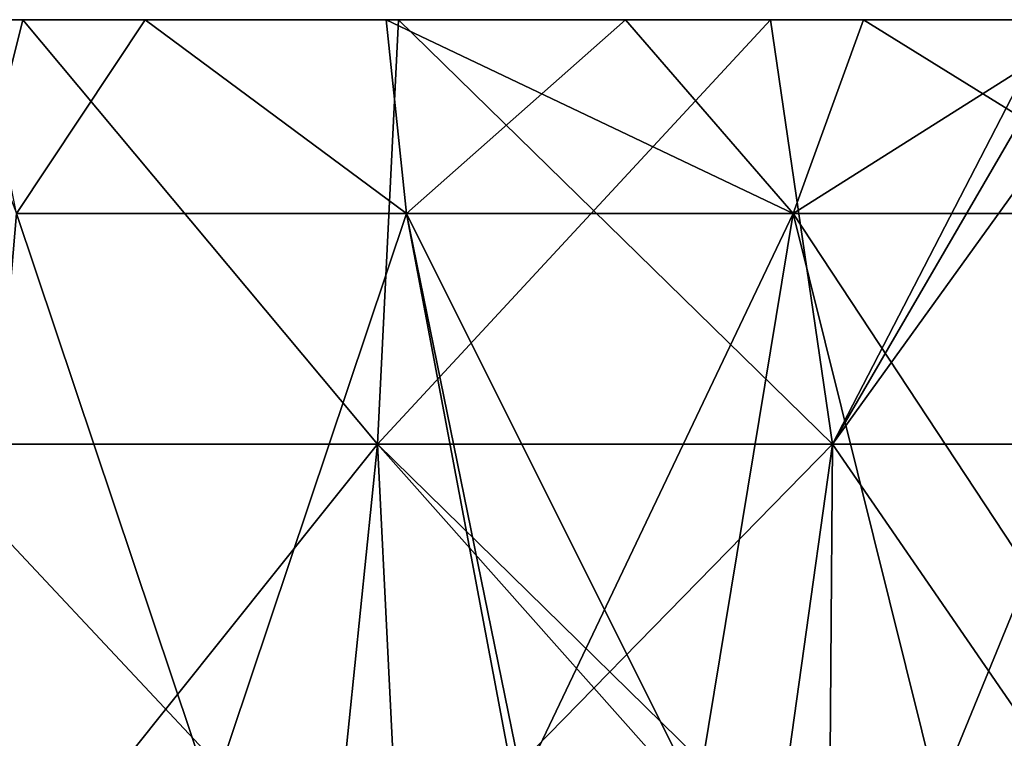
# Model space of a CAD drawing. Header units: inches. Extents: x -3.56 to 3.56, y -0.38 to 0.62.
# Tile 189 of 256: x 0.95 to 1.11, y 0.51 to 0.62. Entities that reach past the tile are written whole.
import ezdxf

# ---------------------------------------------------------------- set-up
doc = ezdxf.new("R2010")
doc.units = ezdxf.units.IN
doc.header["$LTSCALE"] = 65.185185
doc.header["$MEASUREMENT"] = 0
for name, color, linetype in [('16', 7, 'CONTINUOUS'), ('17', 7, 'CONTINUOUS'), ('3', 7, 'CONTINUOUS'), ('4', 7, 'CONTINUOUS'), ('5', 7, 'CONTINUOUS'), ('6', 7, 'CONTINUOUS'), ('7', 7, 'CONTINUOUS')]:
    doc.layers.add(name, color=color, linetype=linetype)

msp = doc.modelspace()

# ---------------------------------------------------------------- linework, layer by layer
at = {"layer": '16', "color": 13, "linetype": 'Continuous', "true_color": 0xd67263}
for points in [[(0.94547, 0.625, -2.68195), (0.97258, 0.625, -2.67224), (0.95181, 0.59375, -2.71287), (0.94547, 0.625, -2.68195)], [(0.97258, 0.625, -2.67224), (1.01468, 0.59375, -2.68999), (0.95181, 0.59375, -2.71287), (0.97258, 0.625, -2.67224)], [(0.97258, 0.625, -2.67224), (1.01141, 0.625, -2.65778), (1.01468, 0.59375, -2.68999), (0.97258, 0.625, -2.67224)], [(1.01141, 0.625, -2.65778), (1.05002, 0.625, -2.64277), (1.01468, 0.59375, -2.68999), (1.01141, 0.625, -2.65778)], [(1.05002, 0.625, -2.64277), (1.077, 0.59375, -2.66565), (1.01468, 0.59375, -2.68999), (1.05002, 0.625, -2.64277)], [(1.05002, 0.625, -2.64277), (1.08838, 0.625, -2.62722), (1.077, 0.59375, -2.66565), (1.05002, 0.625, -2.64277)], [(1.08838, 0.625, -2.62722), (1.12647, 0.625, -2.61112), (1.077, 0.59375, -2.66565), (1.08838, 0.625, -2.62722)], [(1.12647, 0.625, -2.61112), (1.13874, 0.59375, -2.63987), (1.077, 0.59375, -2.66565), (1.12647, 0.625, -2.61112)]]:
    msp.add_3dface(points, dxfattribs=at)
at = {"layer": '17', "color": 13, "linetype": 'Continuous', "true_color": 0xd67263}
for points in [[(0.97258, 0.625, 2.67224), (0.93978, 0.625, 2.68395), (0.95181, 0.59375, 2.71287), (0.97258, 0.625, 2.67224)], [(0.97258, 0.625, 2.67224), (0.95181, 0.59375, 2.71287), (1.01468, 0.59375, 2.68999), (0.97258, 0.625, 2.67224)], [(1.01141, 0.625, 2.65778), (0.97258, 0.625, 2.67224), (1.01468, 0.59375, 2.68999), (1.01141, 0.625, 2.65778)], [(1.05002, 0.625, 2.64277), (1.01141, 0.625, 2.65778), (1.077, 0.59375, 2.66565), (1.05002, 0.625, 2.64277)], [(1.01141, 0.625, 2.65778), (1.01468, 0.59375, 2.68999), (1.077, 0.59375, 2.66565), (1.01141, 0.625, 2.65778)], [(1.08838, 0.625, 2.62722), (1.05002, 0.625, 2.64277), (1.077, 0.59375, 2.66565), (1.08838, 0.625, 2.62722)], [(1.08838, 0.625, 2.62722), (1.077, 0.59375, 2.66565), (1.13874, 0.59375, 2.63987), (1.08838, 0.625, 2.62722)], [(1.12647, 0.625, 2.61112), (1.08838, 0.625, 2.62722), (1.13874, 0.59375, 2.63987), (1.12647, 0.625, 2.61112)]]:
    msp.add_3dface(points, dxfattribs=at)
at = {"layer": '3', "color": 13, "linetype": 'Continuous', "true_color": 0xd67263}
for points in [[(0.92926, 0.625, -2.52171), (0.93579, 0.55657, -2.51932), (0.95286, 0.625, -2.51288), (0.92926, 0.625, -2.52171)], [(0.93579, 0.55657, -2.51932), (1.01004, 0.55657, -2.49048), (0.95286, 0.625, -2.51288), (0.93579, 0.55657, -2.51932)], [(0.95286, 0.625, -2.51288), (1.01004, 0.55657, -2.49048), (1.0134, 0.625, -2.48907), (0.95286, 0.625, -2.51288)], [(1.01004, 0.55657, -2.49048), (1.08339, 0.55657, -2.45945), (1.0134, 0.625, -2.48907), (1.01004, 0.55657, -2.49048)], [(1.0134, 0.625, -2.48907), (1.08339, 0.55657, -2.45945), (1.07337, 0.625, -2.46381), (1.0134, 0.625, -2.48907)], [(1.07337, 0.625, -2.46381), (1.08339, 0.55657, -2.45945), (1.12312, 0.625, -2.44154), (1.07337, 0.625, -2.46381)], [(1.08339, 0.55657, -2.45945), (1.1558, 0.55657, -2.42627), (1.12312, 0.625, -2.44154), (1.08339, 0.55657, -2.45945)], [(0.92266, 0.48525, -2.52413), (0.95301, 0.48525, -2.51282), (0.93579, 0.55657, -2.51932), (0.92266, 0.48525, -2.52413)], [(0.95301, 0.48525, -2.51282), (1.00273, 0.48525, -2.49341), (0.93579, 0.55657, -2.51932), (0.95301, 0.48525, -2.51282)], [(0.93579, 0.55657, -2.51932), (1.00273, 0.48525, -2.49341), (1.01004, 0.55657, -2.49048), (0.93579, 0.55657, -2.51932)], [(1.00273, 0.48525, -2.49341), (1.01354, 0.48525, -2.48904), (1.01004, 0.55657, -2.49048), (1.00273, 0.48525, -2.49341)], [(1.07339, 0.48525, -2.46383), (1.08281, 0.48525, -2.45971), (1.01004, 0.55657, -2.49048), (1.07339, 0.48525, -2.46383)], [(1.01004, 0.55657, -2.49048), (1.08281, 0.48525, -2.45971), (1.08339, 0.55657, -2.45945), (1.01004, 0.55657, -2.49048)], [(1.01354, 0.48525, -2.48904), (1.07339, 0.48525, -2.46383), (1.01004, 0.55657, -2.49048), (1.01354, 0.48525, -2.48904)], [(1.08281, 0.48525, -2.45971), (1.13247, 0.48525, -2.43725), (1.08339, 0.55657, -2.45945), (1.08281, 0.48525, -2.45971)], [(1.08339, 0.55657, -2.45945), (1.13247, 0.48525, -2.43725), (1.1558, 0.55657, -2.42627), (1.08339, 0.55657, -2.45945)]]:
    msp.add_3dface(points, dxfattribs=at)
at = {"layer": '4', "color": 13, "linetype": 'Continuous', "true_color": 0xd67263}
for points in [[(0.95286, 0.625, 2.51288), (0.93579, 0.55657, 2.51932), (0.92385, 0.625, 2.5237), (0.95286, 0.625, 2.51288)], [(1.01004, 0.55657, 2.49048), (0.93579, 0.55657, 2.51932), (0.95286, 0.625, 2.51288), (1.01004, 0.55657, 2.49048)], [(1.0134, 0.625, 2.48907), (1.01004, 0.55657, 2.49048), (0.95286, 0.625, 2.51288), (1.0134, 0.625, 2.48907)], [(1.08339, 0.55657, 2.45945), (1.01004, 0.55657, 2.49048), (1.07337, 0.625, 2.46381), (1.08339, 0.55657, 2.45945)], [(1.07337, 0.625, 2.46381), (1.01004, 0.55657, 2.49048), (1.0134, 0.625, 2.48907), (1.07337, 0.625, 2.46381)], [(1.11874, 0.625, 2.44355), (1.08339, 0.55657, 2.45945), (1.07337, 0.625, 2.46381), (1.11874, 0.625, 2.44355)], [(1.1558, 0.55657, 2.42627), (1.08339, 0.55657, 2.45945), (1.13266, 0.625, 2.43714), (1.1558, 0.55657, 2.42627)], [(1.13266, 0.625, 2.43714), (1.08339, 0.55657, 2.45945), (1.11874, 0.625, 2.44355), (1.13266, 0.625, 2.43714)], [(0.95301, 0.48525, 2.51282), (0.92266, 0.48525, 2.52413), (0.93579, 0.55657, 2.51932), (0.95301, 0.48525, 2.51282)], [(1.01004, 0.55657, 2.49048), (0.95301, 0.48525, 2.51282), (0.93579, 0.55657, 2.51932), (1.01004, 0.55657, 2.49048)], [(1.00273, 0.48525, 2.49341), (0.95301, 0.48525, 2.51282), (1.01004, 0.55657, 2.49048), (1.00273, 0.48525, 2.49341)], [(1.01354, 0.48525, 2.48904), (1.00273, 0.48525, 2.49341), (1.01004, 0.55657, 2.49048), (1.01354, 0.48525, 2.48904)], [(1.08339, 0.55657, 2.45945), (1.01354, 0.48525, 2.48904), (1.01004, 0.55657, 2.49048), (1.08339, 0.55657, 2.45945)], [(1.07339, 0.48525, 2.46383), (1.01354, 0.48525, 2.48904), (1.08339, 0.55657, 2.45945), (1.07339, 0.48525, 2.46383)], [(1.08281, 0.48525, 2.45971), (1.07339, 0.48525, 2.46383), (1.08339, 0.55657, 2.45945), (1.08281, 0.48525, 2.45971)], [(1.13247, 0.48525, 2.43725), (1.08281, 0.48525, 2.45971), (1.08339, 0.55657, 2.45945), (1.13247, 0.48525, 2.43725)], [(1.1558, 0.55657, 2.42627), (1.13247, 0.48525, 2.43725), (1.08339, 0.55657, 2.45945), (1.1558, 0.55657, 2.42627)]]:
    msp.add_3dface(points, dxfattribs=at)
at = {"layer": '5', "color": 13, "linetype": 'Continuous', "true_color": 0xd67263}
for points in [[(0.98398, 0.625, 2.60359), (0.92385, 0.625, 2.5237), (0.90435, 0.625, 2.60359), (0.98398, 0.625, 2.60359)], [(0.98398, 0.625, 2.60359), (0.90435, 0.625, 2.60359), (0.97258, 0.625, 2.67224), (0.98398, 0.625, 2.60359)], [(0.97258, 0.625, 2.67224), (0.90435, 0.625, 2.60359), (0.93978, 0.625, 2.68395), (0.97258, 0.625, 2.67224)], [(0.92926, 0.625, -2.52171), (0.98947, 0.625, -2.60161), (0.91038, 0.625, -2.60161), (0.92926, 0.625, -2.52171)], [(0.98947, 0.625, -2.60161), (0.94547, 0.625, -2.68195), (0.91038, 0.625, -2.60161), (0.98947, 0.625, -2.60161)], [(0.95286, 0.625, 2.51288), (0.92385, 0.625, 2.5237), (1.0011, 0.625, 2.52351), (0.95286, 0.625, 2.51288)], [(1.0011, 0.625, 2.52351), (0.92385, 0.625, 2.5237), (0.98398, 0.625, 2.60359), (1.0011, 0.625, 2.52351)], [(0.92926, 0.625, -2.52171), (0.95286, 0.625, -2.51288), (1.00619, 0.625, -2.52153), (0.92926, 0.625, -2.52171)], [(0.98947, 0.625, -2.60161), (0.92926, 0.625, -2.52171), (1.00619, 0.625, -2.52153), (0.98947, 0.625, -2.60161)], [(0.97258, 0.625, -2.67224), (0.94547, 0.625, -2.68195), (0.98947, 0.625, -2.60161), (0.97258, 0.625, -2.67224)], [(0.95286, 0.625, -2.51288), (1.0134, 0.625, -2.48907), (1.00619, 0.625, -2.52153), (0.95286, 0.625, -2.51288)], [(1.0134, 0.625, 2.48907), (0.95286, 0.625, 2.51288), (1.0011, 0.625, 2.52351), (1.0134, 0.625, 2.48907)], [(1.01141, 0.625, 2.65778), (0.98398, 0.625, 2.60359), (0.97258, 0.625, 2.67224), (1.01141, 0.625, 2.65778)], [(1.01141, 0.625, -2.65778), (0.97258, 0.625, -2.67224), (0.98947, 0.625, -2.60161), (1.01141, 0.625, -2.65778)], [(1.06362, 0.625, 2.60359), (1.0011, 0.625, 2.52351), (0.98398, 0.625, 2.60359), (1.06362, 0.625, 2.60359)], [(1.06362, 0.625, 2.60359), (0.98398, 0.625, 2.60359), (1.05002, 0.625, 2.64277), (1.06362, 0.625, 2.60359)], [(1.05002, 0.625, 2.64277), (0.98398, 0.625, 2.60359), (1.01141, 0.625, 2.65778), (1.05002, 0.625, 2.64277)], [(1.06857, 0.625, -2.60161), (1.01141, 0.625, -2.65778), (0.98947, 0.625, -2.60161), (1.06857, 0.625, -2.60161)], [(1.06857, 0.625, -2.60161), (0.98947, 0.625, -2.60161), (1.00619, 0.625, -2.52153), (1.06857, 0.625, -2.60161)], [(1.07841, 0.625, 2.52351), (1.0134, 0.625, 2.48907), (1.0011, 0.625, 2.52351), (1.07841, 0.625, 2.52351)], [(1.07841, 0.625, 2.52351), (1.0011, 0.625, 2.52351), (1.06362, 0.625, 2.60359), (1.07841, 0.625, 2.52351)], [(1.0134, 0.625, -2.48907), (1.07337, 0.625, -2.46381), (1.00619, 0.625, -2.52153), (1.0134, 0.625, -2.48907)], [(1.07337, 0.625, -2.46381), (1.08318, 0.625, -2.52153), (1.00619, 0.625, -2.52153), (1.07337, 0.625, -2.46381)], [(1.08318, 0.625, -2.52153), (1.06857, 0.625, -2.60161), (1.00619, 0.625, -2.52153), (1.08318, 0.625, -2.52153)], [(1.05002, 0.625, -2.64277), (1.01141, 0.625, -2.65778), (1.06857, 0.625, -2.60161), (1.05002, 0.625, -2.64277)], [(1.07337, 0.625, 2.46381), (1.0134, 0.625, 2.48907), (1.07841, 0.625, 2.52351), (1.07337, 0.625, 2.46381)], [(1.08838, 0.625, 2.62722), (1.06362, 0.625, 2.60359), (1.05002, 0.625, 2.64277), (1.08838, 0.625, 2.62722)], [(1.08838, 0.625, -2.62722), (1.05002, 0.625, -2.64277), (1.06857, 0.625, -2.60161), (1.08838, 0.625, -2.62722)], [(1.14335, 0.625, 2.60377), (1.07841, 0.625, 2.52351), (1.06362, 0.625, 2.60359), (1.14335, 0.625, 2.60377)], [(1.14335, 0.625, 2.60377), (1.06362, 0.625, 2.60359), (1.12647, 0.625, 2.61112), (1.14335, 0.625, 2.60377)], [(1.12647, 0.625, 2.61112), (1.06362, 0.625, 2.60359), (1.08838, 0.625, 2.62722), (1.12647, 0.625, 2.61112)], [(1.14778, 0.625, -2.60182), (1.08838, 0.625, -2.62722), (1.06857, 0.625, -2.60161), (1.14778, 0.625, -2.60182)], [(1.14778, 0.625, -2.60182), (1.06857, 0.625, -2.60161), (1.08318, 0.625, -2.52153), (1.14778, 0.625, -2.60182)], [(1.07337, 0.625, -2.46381), (1.12312, 0.625, -2.44154), (1.08318, 0.625, -2.52153), (1.07337, 0.625, -2.46381)], [(1.11874, 0.625, 2.44355), (1.07337, 0.625, 2.46381), (1.07841, 0.625, 2.52351), (1.11874, 0.625, 2.44355)], [(1.15572, 0.625, 2.52351), (1.11874, 0.625, 2.44355), (1.07841, 0.625, 2.52351), (1.15572, 0.625, 2.52351)], [(1.15572, 0.625, 2.52351), (1.07841, 0.625, 2.52351), (1.14335, 0.625, 2.60377), (1.15572, 0.625, 2.52351)], [(1.12312, 0.625, -2.44154), (1.16017, 0.625, -2.52153), (1.08318, 0.625, -2.52153), (1.12312, 0.625, -2.44154)], [(1.16017, 0.625, -2.52153), (1.14778, 0.625, -2.60182), (1.08318, 0.625, -2.52153), (1.16017, 0.625, -2.52153)], [(1.12647, 0.625, -2.61112), (1.08838, 0.625, -2.62722), (1.14778, 0.625, -2.60182), (1.12647, 0.625, -2.61112)]]:
    msp.add_3dface(points, dxfattribs=at)
at = {"layer": '6', "color": 13, "linetype": 'Continuous', "true_color": 0xd67263}
for points in [[(0.98326, 0.5, -2.7016), (0.94381, 0.5, -2.71564), (0.95181, 0.59375, -2.71287), (0.98326, 0.5, -2.7016)], [(1.01468, 0.59375, -2.68999), (0.98326, 0.5, -2.7016), (0.95181, 0.59375, -2.71287), (1.01468, 0.59375, -2.68999)], [(1.03239, 0.5, -2.68321), (0.98326, 0.5, -2.7016), (1.01468, 0.59375, -2.68999), (1.03239, 0.5, -2.68321)], [(1.077, 0.59375, -2.66565), (1.03239, 0.5, -2.68321), (1.01468, 0.59375, -2.68999), (1.077, 0.59375, -2.66565)], [(1.06155, 0.5, -2.67182), (1.03239, 0.5, -2.68321), (1.077, 0.59375, -2.66565), (1.06155, 0.5, -2.67182)], [(1.10033, 0.5, -2.65609), (1.06155, 0.5, -2.67182), (1.077, 0.59375, -2.66565), (1.10033, 0.5, -2.65609)], [(1.13874, 0.59375, -2.63987), (1.10033, 0.5, -2.65609), (1.077, 0.59375, -2.66565), (1.13874, 0.59375, -2.63987)], [(1.13884, 0.5, -2.63982), (1.10033, 0.5, -2.65609), (1.13874, 0.59375, -2.63987), (1.13884, 0.5, -2.63982)]]:
    msp.add_3dface(points, dxfattribs=at)
at = {"layer": '7', "color": 13, "linetype": 'Continuous', "true_color": 0xd67263}
for points in [[(0.94381, 0.5, 2.71564), (0.98326, 0.5, 2.7016), (0.95181, 0.59375, 2.71287), (0.94381, 0.5, 2.71564)], [(0.95181, 0.59375, 2.71287), (0.98326, 0.5, 2.7016), (1.01468, 0.59375, 2.68999), (0.95181, 0.59375, 2.71287)], [(0.98326, 0.5, 2.7016), (1.03381, 0.5, 2.68267), (1.01468, 0.59375, 2.68999), (0.98326, 0.5, 2.7016)], [(1.03381, 0.5, 2.68267), (1.06155, 0.5, 2.67182), (1.01468, 0.59375, 2.68999), (1.03381, 0.5, 2.68267)], [(1.01468, 0.59375, 2.68999), (1.06155, 0.5, 2.67182), (1.077, 0.59375, 2.66565), (1.01468, 0.59375, 2.68999)], [(1.06155, 0.5, 2.67182), (1.10033, 0.5, 2.65609), (1.077, 0.59375, 2.66565), (1.06155, 0.5, 2.67182)], [(1.10033, 0.5, 2.65609), (1.13884, 0.5, 2.63982), (1.077, 0.59375, 2.66565), (1.10033, 0.5, 2.65609)], [(1.077, 0.59375, 2.66565), (1.13884, 0.5, 2.63982), (1.13874, 0.59375, 2.63987), (1.077, 0.59375, 2.66565)]]:
    msp.add_3dface(points, dxfattribs=at)

doc.saveas('drawing.dxf')
